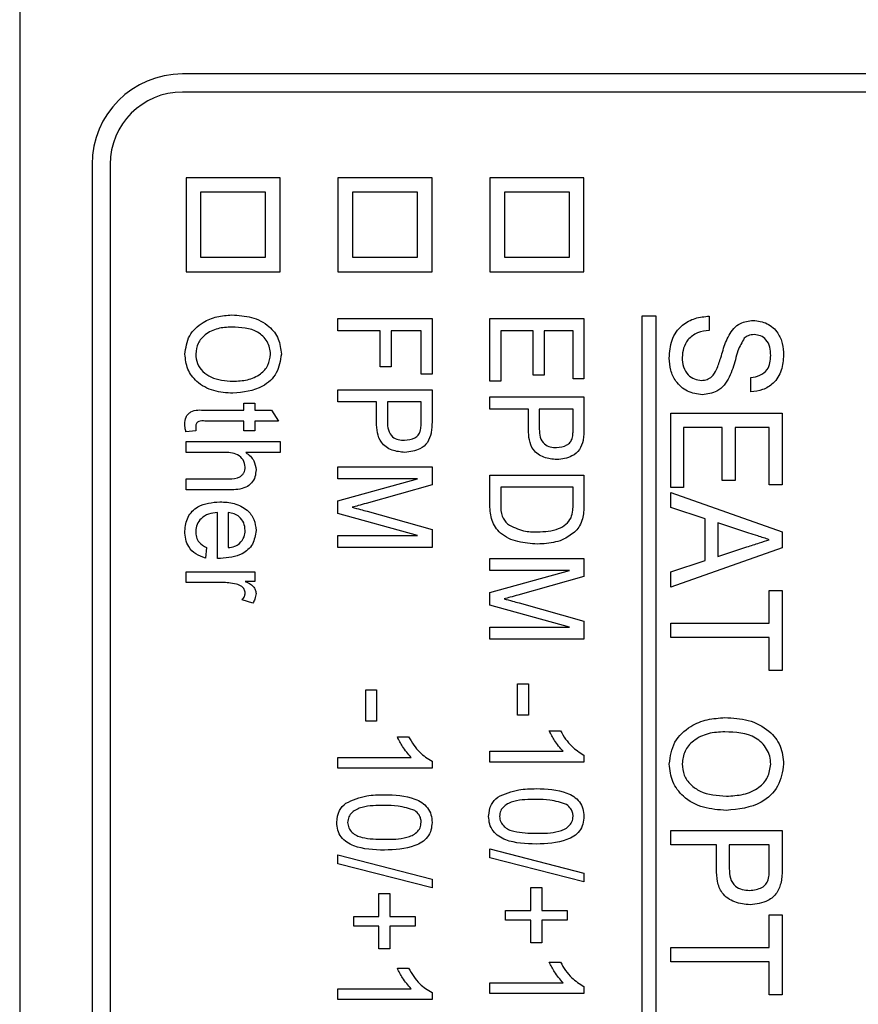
# Model space of a CAD drawing. Header units: millimetres. Extents: x 387 to 2639, y -861 to 1385.
# Tile 17 of 36: x 1167 to 1178, y 261 to 274. Entities that reach past the tile are written whole.
import ezdxf

# ---------------------------------------------------------------- set-up
doc = ezdxf.new("R2010")
doc.units = ezdxf.units.MM

msp = doc.modelspace()

# ---------------------------------------------------------------- linework, layer by layer
at = {"color": 7, "linetype": 'Continuous', "lineweight": 25}
for p, q in [((1166.847, 301.951), (1166.847, 222.951)), ((1189.597, 273.701), (1169.097, 273.701)), ((1189.597, 273.451), (1169.097, 273.451)), ((1167.847, 272.451), (1167.847, 227.701)), ((1168.097, 272.451), (1168.097, 227.701)), ((1170.447, 272.266), (1169.147, 272.266)), ((1169.147, 272.266), (1169.147, 270.966)), ((1170.447, 270.966), (1170.447, 272.266)), ((1171.247, 272.266), (1171.247, 270.966)), ((1172.547, 272.266), (1171.247, 272.266)), ((1172.547, 270.966), (1172.547, 272.266)), ((1174.647, 272.266), (1173.347, 272.266)), ((1173.347, 272.266), (1173.347, 270.966)), ((1174.647, 270.966), (1174.647, 272.266)), ((1169.347, 272.066), (1169.347, 271.166)), ((1170.247, 272.066), (1169.347, 272.066)), ((1170.247, 271.166), (1170.247, 272.066)), ((1171.447, 272.066), (1171.447, 271.166)), ((1172.347, 272.066), (1171.447, 272.066)), ((1172.347, 271.166), (1172.347, 272.066)), ((1174.447, 272.066), (1173.547, 272.066)), ((1173.547, 272.066), (1173.547, 271.166)), ((1174.447, 271.166), (1174.447, 272.066)), ((1169.347, 271.166), (1170.247, 271.166)), ((1171.447, 271.166), (1172.347, 271.166)), ((1173.547, 271.166), (1174.447, 271.166)), ((1169.147, 270.966), (1170.447, 270.966)), ((1171.247, 270.966), (1172.547, 270.966)), ((1173.347, 270.966), (1174.647, 270.966)), ((1171.247, 270.318), (1172.547, 270.318)), ((1171.247, 270.151), (1171.247, 270.318)), ((1172.547, 270.318), (1172.547, 269.551)), ((1173.347, 270.318), (1174.647, 270.318)), ((1173.347, 269.451), (1173.347, 270.318)), ((1174.647, 270.318), (1174.647, 269.485)), ((1175.647, 270.353), (1175.447, 270.353)), ((1175.447, 270.353), (1175.447, 255.891)), ((1175.647, 255.891), (1175.647, 270.353)), ((1176.38, 270.353), (1176.38, 270.155)), ((1171.83, 270.151), (1171.247, 270.151)), ((1171.83, 269.651), (1171.83, 270.151)), ((1172.397, 270.151), (1171.98, 270.151)), ((1171.98, 270.151), (1171.98, 269.651)), ((1172.397, 269.551), (1172.397, 270.151)), ((1173.947, 270.151), (1173.497, 270.151)), ((1173.497, 270.151), (1173.497, 269.451)), ((1173.947, 269.535), (1173.947, 270.151)), ((1174.497, 270.151), (1174.097, 270.151)), ((1174.097, 270.151), (1174.097, 269.535)), ((1174.497, 269.485), (1174.497, 270.151)), ((1171.98, 269.651), (1171.83, 269.651)), ((1172.547, 269.551), (1172.397, 269.551)), ((1173.497, 269.451), (1173.347, 269.451)), ((1174.097, 269.535), (1173.947, 269.535)), ((1174.647, 269.485), (1174.497, 269.485)), ((1176.953, 269.306), (1176.953, 269.503)), ((1171.247, 269.168), (1171.247, 269.335)), ((1171.247, 269.335), (1172.547, 269.335)), ((1172.547, 269.335), (1172.547, 268.906)), ((1173.347, 269.235), (1174.647, 269.235)), ((1173.347, 269.068), (1173.347, 269.235)), ((1174.647, 269.235), (1174.647, 268.806)), ((1169.414, 269.051), (1169.947, 269.051)), ((1169.947, 269.051), (1169.947, 269.151)), ((1169.947, 269.151), (1170.097, 269.151)), ((1170.097, 269.151), (1170.097, 269.051)), ((1170.097, 269.051), (1170.328, 269.051)), ((1170.328, 269.051), (1170.423, 268.901)), ((1171.78, 269.168), (1171.247, 269.168)), ((1171.78, 268.883), (1171.78, 269.168)), ((1172.397, 269.168), (1171.93, 269.168)), ((1171.93, 269.168), (1171.93, 268.889)), ((1172.397, 268.892), (1172.397, 269.168)), ((1173.88, 269.068), (1173.347, 269.068)), ((1173.88, 268.783), (1173.88, 269.068)), ((1174.497, 269.068), (1174.03, 269.068)), ((1174.03, 269.068), (1174.03, 268.789)), ((1174.497, 268.792), (1174.497, 269.068)), ((1175.847, 267.982), (1175.847, 269.009)), ((1175.847, 269.009), (1177.388, 269.009)), ((1177.388, 269.009), (1177.388, 268.021)), ((1169.284, 268.768), (1169.145, 268.751)), ((1169.947, 268.901), (1169.408, 268.901)), ((1169.947, 268.768), (1169.947, 268.901)), ((1170.097, 268.768), (1169.947, 268.768)), ((1170.423, 268.901), (1170.097, 268.901)), ((1170.097, 268.901), (1170.097, 268.768)), ((1176.558, 268.812), (1176.025, 268.812)), ((1176.025, 268.812), (1176.025, 267.982)), ((1176.558, 268.081), (1176.558, 268.812)), ((1177.21, 268.812), (1176.736, 268.812)), ((1176.736, 268.812), (1176.736, 268.081)), ((1177.21, 268.021), (1177.21, 268.812)), ((1169.147, 268.468), (1169.147, 268.618)), ((1169.147, 268.618), (1170.447, 268.618)), ((1170.447, 268.618), (1170.447, 268.468)), ((1169.656, 268.468), (1169.147, 268.468)), ((1170.447, 268.468), (1169.972, 268.468)), ((1171.247, 268.101), (1171.247, 268.268)), ((1171.247, 268.268), (1172.547, 268.268)), ((1172.547, 268.268), (1172.547, 268.019)), ((1169.147, 267.951), (1169.147, 268.101)), ((1169.147, 268.101), (1169.737, 268.101)), ((1171.247, 267.796), (1172.347, 268.101)), ((1172.347, 268.101), (1171.247, 268.101)), ((1173.347, 268.151), (1174.647, 268.151)), ((1173.347, 267.737), (1173.347, 268.151)), ((1174.647, 268.151), (1174.647, 267.756)), ((1169.746, 267.951), (1169.147, 267.951)), ((1172.547, 268.019), (1171.635, 267.762)), ((1174.497, 267.985), (1173.497, 267.985)), ((1173.497, 267.985), (1173.497, 267.749)), ((1174.497, 267.752), (1174.497, 267.985)), ((1176.025, 267.982), (1175.847, 267.982)), ((1176.736, 268.081), (1176.558, 268.081)), ((1177.388, 268.021), (1177.21, 268.021)), ((1175.847, 267.915), (1177.388, 267.371)), ((1175.847, 267.705), (1175.847, 267.915)), ((1171.247, 267.624), (1171.247, 267.796)), ((1176.321, 267.551), (1175.847, 267.705)), ((1169.58, 267.002), (1169.58, 267.635)), ((1169.73, 267.635), (1169.73, 267.151)), ((1172.347, 267.318), (1171.247, 267.624)), ((1171.65, 267.653), (1172.547, 267.4)), ((1176.321, 266.971), (1176.321, 267.551)), ((1176.927, 267.353), (1176.499, 267.493)), ((1176.499, 267.493), (1176.499, 267.029)), ((1171.247, 267.151), (1171.247, 267.318)), ((1171.247, 267.318), (1172.347, 267.318)), ((1172.547, 267.4), (1172.547, 267.151)), ((1177.388, 267.371), (1177.388, 267.15)), ((1169.43, 267.153), (1169.414, 267.006)), ((1172.547, 267.151), (1171.247, 267.151)), ((1177.388, 267.15), (1175.847, 266.606)), ((1176.499, 267.029), (1176.9, 267.16)), ((1173.347, 266.835), (1173.347, 267.001)), ((1173.347, 267.001), (1174.647, 267.001)), ((1174.647, 267.001), (1174.647, 266.752)), ((1175.847, 266.816), (1176.321, 266.971)), ((1169.147, 266.668), (1169.147, 266.818)), ((1169.147, 266.818), (1170.097, 266.818)), ((1170.097, 266.818), (1170.097, 266.685)), ((1173.347, 266.53), (1174.447, 266.835)), ((1174.447, 266.835), (1173.347, 266.835)), ((1174.647, 266.752), (1173.735, 266.495)), ((1175.847, 266.606), (1175.847, 266.816)), ((1169.652, 266.668), (1169.147, 266.668)), ((1170.097, 266.685), (1169.964, 266.685)), ((1173.347, 266.357), (1173.347, 266.53)), ((1177.21, 266.105), (1177.21, 266.559)), ((1177.21, 266.559), (1177.388, 266.559)), ((1177.388, 266.559), (1177.388, 265.453)), ((1170.069, 266.385), (1169.923, 266.43)), ((1174.447, 266.051), (1173.347, 266.357)), ((1173.75, 266.387), (1174.647, 266.134)), ((1173.347, 265.885), (1173.347, 266.051)), ((1173.347, 266.051), (1174.447, 266.051)), ((1174.647, 266.134), (1174.647, 265.885)), ((1175.847, 265.907), (1175.847, 266.105)), ((1175.847, 266.105), (1177.21, 266.105)), ((1177.21, 265.907), (1175.847, 265.907)), ((1177.21, 265.453), (1177.21, 265.907)), ((1174.647, 265.885), (1173.347, 265.885)), ((1177.388, 265.453), (1177.21, 265.453)), ((1173.73, 264.835), (1173.73, 265.268)), ((1173.73, 265.268), (1173.88, 265.268)), ((1173.88, 265.268), (1173.88, 264.835)), ((1171.63, 265.185), (1171.78, 265.185)), ((1171.63, 264.751), (1171.63, 265.185)), ((1171.78, 265.185), (1171.78, 264.751)), ((1173.88, 264.835), (1173.73, 264.835)), ((1171.78, 264.751), (1171.63, 264.751)), ((1174.168, 264.618), (1174.322, 264.618)), ((1172.068, 264.535), (1172.222, 264.535)), ((1173.347, 264.185), (1173.347, 264.335)), ((1173.347, 264.335), (1174.36, 264.335)), ((1174.647, 264.281), (1174.647, 264.185)), ((1171.247, 264.101), (1171.247, 264.251)), ((1171.247, 264.251), (1172.26, 264.251)), ((1172.547, 264.198), (1172.547, 264.101)), ((1174.647, 264.185), (1173.347, 264.185)), ((1172.547, 264.101), (1171.247, 264.101)), ((1175.847, 263.24), (1177.388, 263.24)), ((1175.847, 263.043), (1175.847, 263.24)), ((1177.388, 263.24), (1177.388, 262.733)), ((1173.347, 262.863), (1173.347, 262.985)), ((1173.347, 262.985), (1174.647, 262.651)), ((1176.479, 263.043), (1175.847, 263.043)), ((1176.479, 262.705), (1176.479, 263.043)), ((1177.21, 263.043), (1176.657, 263.043)), ((1176.657, 263.043), (1176.657, 262.712)), ((1177.21, 262.716), (1177.21, 263.043)), ((1171.247, 262.78), (1171.247, 262.901)), ((1171.247, 262.901), (1172.547, 262.568)), ((1172.547, 262.446), (1171.247, 262.78)), ((1174.647, 262.53), (1173.347, 262.863)), ((1174.647, 262.651), (1174.647, 262.53)), ((1172.547, 262.568), (1172.547, 262.446)), ((1171.814, 262.051), (1171.814, 262.368)), ((1171.814, 262.368), (1171.964, 262.368)), ((1171.964, 262.368), (1171.964, 262.051)), ((1173.914, 262.135), (1173.914, 262.451)), ((1173.914, 262.451), (1174.064, 262.451)), ((1174.064, 262.451), (1174.064, 262.135)), ((1173.564, 262.135), (1173.914, 262.135)), ((1173.564, 262.001), (1173.564, 262.135)), ((1174.064, 262.135), (1174.414, 262.135)), ((1174.414, 262.135), (1174.414, 262.001)), ((1171.464, 261.918), (1171.464, 262.051)), ((1171.464, 262.051), (1171.814, 262.051)), ((1171.964, 262.051), (1172.314, 262.051)), ((1172.314, 262.051), (1172.314, 261.918)), ((1173.914, 262.001), (1173.564, 262.001)), ((1173.914, 261.685), (1173.914, 262.001)), ((1174.414, 262.001), (1174.064, 262.001)), ((1174.064, 262.001), (1174.064, 261.685)), ((1177.21, 261.62), (1177.21, 262.075)), ((1177.21, 262.075), (1177.388, 262.075)), ((1177.388, 262.075), (1177.388, 260.968)), ((1171.814, 261.918), (1171.464, 261.918)), ((1171.814, 261.601), (1171.814, 261.918)), ((1172.314, 261.918), (1171.964, 261.918)), ((1171.964, 261.918), (1171.964, 261.601)), ((1171.964, 261.601), (1171.814, 261.601)), ((1174.064, 261.685), (1173.914, 261.685)), ((1175.847, 261.423), (1175.847, 261.62)), ((1175.847, 261.62), (1177.21, 261.62)), ((1174.168, 261.418), (1174.322, 261.418)), ((1177.21, 261.423), (1175.847, 261.423)), ((1177.21, 260.968), (1177.21, 261.423)), ((1172.068, 261.335), (1172.222, 261.335)), ((1171.247, 260.901), (1171.247, 261.051)), ((1171.247, 261.051), (1172.26, 261.051)), ((1173.347, 260.985), (1173.347, 261.135)), ((1173.347, 261.135), (1174.36, 261.135)), ((1174.647, 261.081), (1174.647, 260.985)), ((1172.547, 260.901), (1171.247, 260.901)), ((1172.547, 260.998), (1172.547, 260.901)), ((1174.647, 260.985), (1173.347, 260.985)), ((1177.388, 260.968), (1177.21, 260.968))]:
    msp.add_line(p, q, dxfattribs=at)
for radius in [1.25, 1]:
    msp.add_arc((1169.097, 272.451), radius, 90, 180, dxfattribs=at)
for points, knots in [([(1169.13, 269.826), (1169.143, 269.915), (1169.169, 270.092), (1169.36, 270.268), (1169.572, 270.353), (1169.71, 270.363), (1169.78, 270.368)], [0, 0, 0, 0, 0.278756, 0.557978, 0.7789186, 1, 1, 1, 1]), ([(1169.78, 270.368), (1169.872, 270.363), (1170.055, 270.353), (1170.289, 270.234), (1170.441, 270.043), (1170.456, 269.898), (1170.464, 269.826)], [0, 0, 0, 0, 0.2809299, 0.5604132, 0.780133, 1, 1, 1, 1]), ([(1175.827, 269.771), (1175.832, 269.856), (1175.842, 270.026), (1175.985, 270.229), (1176.181, 270.333), (1176.314, 270.346), (1176.38, 270.353)], [0, 0, 0, 0, 0.280563, 0.55895, 0.779276, 1, 1, 1, 1]), ([(1176.653, 270.088), (1176.673, 270.121), (1176.715, 270.186), (1176.825, 270.273), (1176.925, 270.286), (1176.986, 270.293)], [0, 0, 0, 0, 0.281059, 0.561597, 1, 1, 1, 1]), ([(1176.986, 270.293), (1177.053, 270.285), (1177.186, 270.267), (1177.331, 270.134), (1177.397, 269.973), (1177.404, 269.868), (1177.408, 269.815)], [0, 0, 0, 0, 0.279471, 0.558222, 0.778972, 1, 1, 1, 1]), ([(1169.778, 270.201), (1169.712, 270.198), (1169.582, 270.191), (1169.415, 270.111), (1169.299, 269.981), (1169.287, 269.879), (1169.28, 269.827)], [0, 0, 0, 0, 0.2810278, 0.5607479, 0.7805411, 1, 1, 1, 1]), ([(1170.314, 269.825), (1170.311, 269.856), (1170.307, 269.917), (1170.257, 270.031), (1170.096, 270.189), (1169.905, 270.196), (1169.778, 270.201)], [0, 0, 0, 0, 0.125704, 0.251361, 0.5010615, 1, 1, 1, 1]), ([(1176.38, 270.155), (1176.325, 270.148), (1176.215, 270.133), (1176.084, 270.039), (1176.016, 269.91), (1176.009, 269.823), (1176.005, 269.779)], [0, 0, 0, 0, 0.280914, 0.559126, 0.779435, 1, 1, 1, 1]), ([(1176.482, 269.613), (1176.501, 269.667), (1176.534, 269.756), (1176.57, 269.882), (1176.604, 269.988), (1176.636, 270.055), (1176.653, 270.088)], [0, 0, 0, 0, 0.339918, 0.560013, 0.780077, 1, 1, 1, 1]), ([(1176.864, 270.047), (1176.831, 269.99), (1176.778, 269.896), (1176.742, 269.75), (1176.706, 269.627), (1176.673, 269.549), (1176.657, 269.51)], [0, 0, 0, 0, 0.338175, 0.558821, 0.779461, 1, 1, 1, 1]), ([(1177, 270.096), (1176.972, 270.094), (1176.922, 270.09), (1176.881, 270.06), (1176.864, 270.047)], [0, 0, 0, 0, 0.5600111, 1, 1, 1, 1]), ([(1177.23, 269.808), (1177.228, 269.847), (1177.225, 269.925), (1177.176, 270.025), (1177.091, 270.086), (1177.03, 270.092), (1177, 270.096)], [0, 0, 0, 0, 0.281148, 0.560014, 0.780069, 1, 1, 1, 1]), ([(1169.795, 269.285), (1169.705, 269.291), (1169.526, 269.304), (1169.297, 269.423), (1169.155, 269.615), (1169.139, 269.756), (1169.13, 269.826)], [0, 0, 0, 0, 0.280778, 0.560396, 0.780167, 1, 1, 1, 1]), ([(1169.28, 269.827), (1169.285, 269.782), (1169.294, 269.693), (1169.376, 269.582), (1169.537, 269.469), (1169.689, 269.459), (1169.796, 269.451)], [0, 0, 0, 0, 0.1867738, 0.3735044, 0.5607035, 1, 1, 1, 1]), ([(1170.464, 269.826), (1170.45, 269.736), (1170.423, 269.556), (1170.17, 269.323), (1169.937, 269.299), (1169.795, 269.285)], [0, 0, 0, 0, 0.279751, 0.559828, 1, 1, 1, 1]), ([(1169.796, 269.451), (1169.863, 269.455), (1169.996, 269.462), (1170.171, 269.535), (1170.292, 269.667), (1170.306, 269.772), (1170.314, 269.825)], [0, 0, 0, 0, 0.281143, 0.56109, 0.780772, 1, 1, 1, 1]), ([(1176.284, 269.266), (1176.213, 269.276), (1176.071, 269.295), (1175.917, 269.435), (1175.839, 269.603), (1175.831, 269.715), (1175.827, 269.771)], [0, 0, 0, 0, 0.279449, 0.558512, 0.779091, 1, 1, 1, 1]), ([(1176.005, 269.779), (1176.008, 269.736), (1176.014, 269.649), (1176.077, 269.541), (1176.172, 269.476), (1176.24, 269.468), (1176.274, 269.464)], [0, 0, 0, 0, 0.280623, 0.560127, 0.780061, 1, 1, 1, 1]), ([(1177.408, 269.815), (1177.402, 269.744), (1177.392, 269.601), (1177.284, 269.423), (1177.121, 269.325), (1177.009, 269.312), (1176.953, 269.306)], [0, 0, 0, 0, 0.280479, 0.559458, 0.77953, 1, 1, 1, 1]), ([(1176.953, 269.503), (1176.996, 269.51), (1177.082, 269.523), (1177.183, 269.6), (1177.225, 269.706), (1177.228, 269.774), (1177.23, 269.808)], [0, 0, 0, 0, 0.280548, 0.558956, 0.779064, 1, 1, 1, 1]), ([(1176.274, 269.464), (1176.299, 269.466), (1176.35, 269.47), (1176.431, 269.52), (1176.462, 269.578), (1176.482, 269.613)], [0, 0, 0, 0, 0.280303, 0.560267, 1, 1, 1, 1]), ([(1176.657, 269.51), (1176.635, 269.471), (1176.592, 269.395), (1176.468, 269.289), (1176.354, 269.275), (1176.284, 269.266)], [0, 0, 0, 0, 0.281178, 0.561625, 1, 1, 1, 1]), ([(1169.13, 268.857), (1169.132, 268.891), (1169.135, 268.943), (1169.172, 269), (1169.255, 269.061), (1169.343, 269.056), (1169.414, 269.051)], [0, 0, 0, 0, 0.249988, 0.375267, 0.5005614, 1, 1, 1, 1]), ([(1169.408, 268.901), (1169.378, 268.903), (1169.341, 268.905), (1169.302, 268.885), (1169.283, 268.863), (1169.281, 268.841), (1169.28, 268.826)], [0, 0, 0, 0, 0.500689, 0.626131, 0.751374, 1, 1, 1, 1]), ([(1172.547, 268.906), (1172.547, 268.874), (1172.546, 268.816), (1172.538, 268.759), (1172.535, 268.734)], [0, 0, 0, 0, 0.560127, 1, 1, 1, 1]), ([(1169.145, 268.751), (1169.14, 268.771), (1169.132, 268.806), (1169.131, 268.841), (1169.13, 268.857)], [0, 0, 0, 0, 0.560093, 1, 1, 1, 1]), ([(1169.28, 268.826), (1169.281, 268.815), (1169.281, 268.796), (1169.283, 268.777), (1169.284, 268.768)], [0, 0, 0, 0, 0.559913, 1, 1, 1, 1]), ([(1172.173, 268.468), (1172.112, 268.474), (1171.991, 268.485), (1171.841, 268.587), (1171.786, 268.74), (1171.782, 268.835), (1171.78, 268.883)], [0, 0, 0, 0, 0.280281, 0.558715, 0.778839, 1, 1, 1, 1]), ([(1171.93, 268.889), (1171.932, 268.852), (1171.934, 268.777), (1171.99, 268.681), (1172.08, 268.64), (1172.139, 268.636), (1172.168, 268.635)], [0, 0, 0, 0, 0.281297, 0.558822, 0.778967, 1, 1, 1, 1]), ([(1172.385, 268.759), (1172.39, 268.784), (1172.397, 268.828), (1172.397, 268.873), (1172.397, 268.892)], [0, 0, 0, 0, 0.559572, 1, 1, 1, 1]), ([(1174.273, 268.368), (1174.212, 268.374), (1174.091, 268.385), (1173.941, 268.487), (1173.886, 268.64), (1173.882, 268.735), (1173.88, 268.783)], [0, 0, 0, 0, 0.280281, 0.558715, 0.778839, 1, 1, 1, 1]), ([(1174.03, 268.789), (1174.032, 268.752), (1174.034, 268.677), (1174.09, 268.581), (1174.18, 268.54), (1174.239, 268.536), (1174.268, 268.535)], [0, 0, 0, 0, 0.281297, 0.558822, 0.778967, 1, 1, 1, 1]), ([(1174.485, 268.659), (1174.49, 268.684), (1174.497, 268.728), (1174.497, 268.773), (1174.497, 268.792)], [0, 0, 0, 0, 0.559572, 1, 1, 1, 1]), ([(1174.647, 268.806), (1174.647, 268.774), (1174.646, 268.716), (1174.638, 268.659), (1174.635, 268.634)], [0, 0, 0, 0, 0.560127, 1, 1, 1, 1]), ([(1172.168, 268.635), (1172.218, 268.641), (1172.288, 268.649), (1172.36, 268.706), (1172.377, 268.741), (1172.385, 268.759)], [0, 0, 0, 0, 0.558085, 0.779285, 1, 1, 1, 1]), ([(1172.535, 268.734), (1172.522, 268.689), (1172.496, 268.6), (1172.363, 268.491), (1172.245, 268.477), (1172.173, 268.468)], [0, 0, 0, 0, 0.280529, 0.560485, 1, 1, 1, 1]), ([(1174.268, 268.535), (1174.318, 268.541), (1174.388, 268.549), (1174.46, 268.606), (1174.477, 268.641), (1174.485, 268.659)], [0, 0, 0, 0, 0.558085, 0.779285, 1, 1, 1, 1]), ([(1174.635, 268.634), (1174.622, 268.589), (1174.596, 268.5), (1174.463, 268.391), (1174.345, 268.377), (1174.273, 268.368)], [0, 0, 0, 0, 0.280529, 0.560485, 1, 1, 1, 1]), ([(1169.964, 268.264), (1169.957, 268.299), (1169.945, 268.368), (1169.834, 268.465), (1169.728, 268.467), (1169.656, 268.468)], [0, 0, 0, 0, 0.249494, 0.499368, 1, 1, 1, 1]), ([(1169.972, 268.468), (1170.016, 268.433), (1170.094, 268.37), (1170.108, 268.272), (1170.114, 268.228)], [0, 0, 0, 0, 0.560086, 1, 1, 1, 1]), ([(1169.737, 268.101), (1169.792, 268.104), (1169.86, 268.107), (1169.924, 268.154), (1169.956, 268.197), (1169.961, 268.237), (1169.964, 268.264)], [0, 0, 0, 0, 0.499047, 0.624745, 0.750342, 1, 1, 1, 1]), ([(1170.114, 268.228), (1170.111, 268.195), (1170.106, 268.13), (1170.057, 268.041), (1169.939, 267.954), (1169.825, 267.952), (1169.746, 267.951)], [0, 0, 0, 0, 0.187198, 0.373975, 0.560501, 1, 1, 1, 1]), ([(1169.13, 267.38), (1169.138, 267.447), (1169.153, 267.581), (1169.334, 267.76), (1169.508, 267.776), (1169.614, 267.785)], [0, 0, 0, 0, 0.2804512, 0.5602299, 1, 1, 1, 1]), ([(1169.614, 267.785), (1169.681, 267.781), (1169.815, 267.774), (1169.987, 267.688), (1170.097, 267.547), (1170.108, 267.441), (1170.114, 267.388)], [0, 0, 0, 0, 0.281001, 0.560429, 0.780117, 1, 1, 1, 1]), ([(1171.635, 267.762), (1171.599, 267.752), (1171.536, 267.734), (1171.472, 267.717), (1171.444, 267.71)], [0, 0, 0, 0, 0.5600018, 1, 1, 1, 1]), ([(1171.444, 267.71), (1171.482, 267.699), (1171.551, 267.681), (1171.62, 267.662), (1171.65, 267.653)], [0, 0, 0, 0, 0.559996, 1, 1, 1, 1]), ([(1174.004, 267.201), (1173.914, 267.207), (1173.734, 267.218), (1173.495, 267.322), (1173.357, 267.522), (1173.35, 267.665), (1173.347, 267.737)], [0, 0, 0, 0, 0.281132, 0.560844, 0.779399, 1, 1, 1, 1]), ([(1173.497, 267.749), (1173.497, 267.692), (1173.498, 267.591), (1173.561, 267.512), (1173.589, 267.478)], [0, 0, 0, 0, 0.561821, 1, 1, 1, 1]), ([(1174.47, 267.563), (1174.48, 267.598), (1174.497, 267.66), (1174.497, 267.724), (1174.497, 267.752)], [0, 0, 0, 0, 0.559069, 1, 1, 1, 1]), ([(1174.647, 267.756), (1174.647, 267.717), (1174.646, 267.648), (1174.634, 267.581), (1174.628, 267.551)], [0, 0, 0, 0, 0.560209, 1, 1, 1, 1]), ([(1169.58, 267.635), (1169.539, 267.63), (1169.457, 267.622), (1169.355, 267.563), (1169.29, 267.475), (1169.283, 267.41), (1169.28, 267.377)], [0, 0, 0, 0, 0.280876, 0.560224, 0.780012, 1, 1, 1, 1]), ([(1169.964, 267.389), (1169.96, 267.424), (1169.953, 267.495), (1169.891, 267.576), (1169.813, 267.624), (1169.758, 267.631), (1169.73, 267.635)], [0, 0, 0, 0, 0.27983, 0.55919, 0.779337, 1, 1, 1, 1]), ([(1174.007, 267.368), (1174.106, 267.373), (1174.245, 267.379), (1174.404, 267.467), (1174.448, 267.531), (1174.47, 267.563)], [0, 0, 0, 0, 0.559878, 0.780578, 1, 1, 1, 1]), ([(1174.628, 267.551), (1174.617, 267.516), (1174.596, 267.454), (1174.554, 267.404), (1174.535, 267.382)], [0, 0, 0, 0, 0.55975, 1, 1, 1, 1]), ([(1173.589, 267.478), (1173.662, 267.44), (1173.794, 267.371), (1173.941, 267.369), (1174.007, 267.368)], [0, 0, 0, 0, 0.5577727, 1, 1, 1, 1]), ([(1169.414, 267.006), (1169.368, 267.022), (1169.278, 267.053), (1169.183, 267.152), (1169.136, 267.267), (1169.132, 267.342), (1169.13, 267.38)], [0, 0, 0, 0, 0.280029, 0.559276, 0.779419, 1, 1, 1, 1]), ([(1169.28, 267.377), (1169.282, 267.35), (1169.285, 267.297), (1169.33, 267.207), (1169.392, 267.173), (1169.43, 267.153)], [0, 0, 0, 0, 0.281092, 0.561404, 1, 1, 1, 1]), ([(1170.114, 267.388), (1170.104, 267.322), (1170.085, 267.19), (1169.897, 267.024), (1169.727, 267.01), (1169.623, 267.001)], [0, 0, 0, 0, 0.279588, 0.559698, 1, 1, 1, 1]), ([(1169.884, 267.207), (1169.91, 267.236), (1169.956, 267.289), (1169.961, 267.358), (1169.964, 267.389)], [0, 0, 0, 0, 0.558614, 1, 1, 1, 1]), ([(1174.535, 267.382), (1174.484, 267.341), (1174.4, 267.272), (1174.256, 267.227), (1174.131, 267.205), (1174.046, 267.202), (1174.004, 267.201)], [0, 0, 0, 0, 0.338795, 0.559093, 0.779525, 1, 1, 1, 1]), ([(1177.21, 267.261), (1177.157, 267.278), (1177.063, 267.309), (1176.968, 267.34), (1176.927, 267.353)], [0, 0, 0, 0, 0.56, 1, 1, 1, 1]), ([(1169.73, 267.151), (1169.761, 267.155), (1169.817, 267.162), (1169.863, 267.193), (1169.884, 267.207)], [0, 0, 0, 0, 0.5608316, 1, 1, 1, 1]), ([(1176.9, 267.16), (1176.958, 267.178), (1177.061, 267.212), (1177.165, 267.246), (1177.21, 267.261)], [0, 0, 0, 0, 0.56, 1, 1, 1, 1]), ([(1169.623, 267.001), (1169.615, 267.002), (1169.601, 267.002), (1169.586, 267.002), (1169.58, 267.002)], [0, 0, 0, 0, 0.559999, 1, 1, 1, 1]), ([(1169.842, 266.646), (1169.807, 266.654), (1169.744, 266.666), (1169.68, 266.668), (1169.652, 266.668)], [0, 0, 0, 0, 0.5599205, 1, 1, 1, 1]), ([(1169.964, 266.523), (1169.961, 266.541), (1169.955, 266.575), (1169.91, 266.623), (1169.868, 266.637), (1169.842, 266.646)], [0, 0, 0, 0, 0.2793048, 0.5597535, 1, 1, 1, 1]), ([(1169.964, 266.685), (1170.005, 266.665), (1170.061, 266.637), (1170.108, 266.571), (1170.112, 266.536), (1170.114, 266.519)], [0, 0, 0, 0, 0.560216, 0.780249, 1, 1, 1, 1]), ([(1169.923, 266.43), (1169.935, 266.445), (1169.957, 266.473), (1169.962, 266.508), (1169.964, 266.523)], [0, 0, 0, 0, 0.560302, 1, 1, 1, 1]), ([(1170.114, 266.519), (1170.11, 266.492), (1170.105, 266.444), (1170.08, 266.403), (1170.069, 266.385)], [0, 0, 0, 0, 0.5592827, 1, 1, 1, 1]), ([(1173.735, 266.495), (1173.699, 266.485), (1173.636, 266.467), (1173.572, 266.45), (1173.544, 266.443)], [0, 0, 0, 0, 0.560002, 1, 1, 1, 1]), ([(1173.544, 266.443), (1173.582, 266.433), (1173.651, 266.414), (1173.72, 266.395), (1173.75, 266.387)], [0, 0, 0, 0, 0.5599964, 1, 1, 1, 1]), ([(1175.827, 264.159), (1175.842, 264.264), (1175.873, 264.474), (1176.1, 264.683), (1176.35, 264.783), (1176.515, 264.795), (1176.597, 264.801)], [0, 0, 0, 0, 0.278756, 0.557978, 0.778919, 1, 1, 1, 1]), ([(1176.597, 264.801), (1176.706, 264.795), (1176.923, 264.784), (1177.2, 264.643), (1177.381, 264.416), (1177.399, 264.244), (1177.408, 264.158)], [0, 0, 0, 0, 0.28093, 0.560413, 0.780133, 1, 1, 1, 1]), ([(1174.36, 264.335), (1174.317, 264.383), (1174.241, 264.469), (1174.19, 264.573), (1174.168, 264.618)], [0, 0, 0, 0, 0.559694, 1, 1, 1, 1]), ([(1174.322, 264.618), (1174.369, 264.541), (1174.452, 264.404), (1174.587, 264.319), (1174.647, 264.281)], [0, 0, 0, 0, 0.5603325, 1, 1, 1, 1]), ([(1176.594, 264.604), (1176.517, 264.6), (1176.363, 264.592), (1176.165, 264.497), (1176.028, 264.343), (1176.013, 264.221), (1176.005, 264.16)], [0, 0, 0, 0, 0.281028, 0.560748, 0.780541, 1, 1, 1, 1]), ([(1177.23, 264.157), (1177.227, 264.194), (1177.222, 264.267), (1177.162, 264.401), (1176.972, 264.588), (1176.745, 264.597), (1176.594, 264.604)], [0, 0, 0, 0, 0.125704, 0.251361, 0.501062, 1, 1, 1, 1]), ([(1172.26, 264.251), (1172.217, 264.3), (1172.141, 264.386), (1172.09, 264.489), (1172.068, 264.535)], [0, 0, 0, 0, 0.559694, 1, 1, 1, 1]), ([(1172.222, 264.535), (1172.269, 264.458), (1172.352, 264.321), (1172.487, 264.235), (1172.547, 264.198)], [0, 0, 0, 0, 0.560332, 1, 1, 1, 1]), ([(1176.615, 263.517), (1176.508, 263.525), (1176.296, 263.54), (1176.025, 263.681), (1175.857, 263.908), (1175.837, 264.075), (1175.827, 264.159)], [0, 0, 0, 0, 0.280778, 0.560396, 0.780167, 1, 1, 1, 1]), ([(1176.005, 264.16), (1176.01, 264.107), (1176.021, 264.001), (1176.118, 263.869), (1176.309, 263.735), (1176.49, 263.723), (1176.616, 263.715)], [0, 0, 0, 0, 0.186774, 0.373504, 0.560704, 1, 1, 1, 1]), ([(1177.408, 264.158), (1177.391, 264.051), (1177.359, 263.838), (1177.06, 263.562), (1176.784, 263.534), (1176.615, 263.517)], [0, 0, 0, 0, 0.279751, 0.559828, 1, 1, 1, 1]), ([(1176.616, 263.715), (1176.696, 263.719), (1176.854, 263.727), (1177.061, 263.814), (1177.204, 263.97), (1177.221, 264.095), (1177.23, 264.157)], [0, 0, 0, 0, 0.281143, 0.56109, 0.780772, 1, 1, 1, 1]), ([(1171.355, 263.618), (1171.451, 263.659), (1171.621, 263.733), (1171.806, 263.734), (1171.888, 263.735)], [0, 0, 0, 0, 0.558189, 1, 1, 1, 1]), ([(1171.888, 263.735), (1172.033, 263.73), (1172.215, 263.725), (1172.409, 263.63), (1172.49, 263.557), (1172.54, 263.459), (1172.544, 263.387), (1172.547, 263.351)], [0, 0, 0, 0, 0.499597, 0.624929, 0.749962, 0.874847, 1, 1, 1, 1]), ([(1173.455, 263.702), (1173.551, 263.743), (1173.721, 263.816), (1173.906, 263.817), (1173.988, 263.818)], [0, 0, 0, 0, 0.558189, 1, 1, 1, 1]), ([(1173.988, 263.818), (1174.133, 263.814), (1174.315, 263.808), (1174.509, 263.713), (1174.59, 263.64), (1174.64, 263.542), (1174.644, 263.471), (1174.647, 263.435)], [0, 0, 0, 0, 0.499597, 0.624929, 0.749962, 0.874847, 1, 1, 1, 1]), ([(1171.23, 263.351), (1171.236, 263.41), (1171.247, 263.515), (1171.322, 263.587), (1171.355, 263.618)], [0, 0, 0, 0, 0.55933, 1, 1, 1, 1]), ([(1173.33, 263.435), (1173.336, 263.493), (1173.347, 263.598), (1173.422, 263.67), (1173.455, 263.702)], [0, 0, 0, 0, 0.55933, 1, 1, 1, 1]), ([(1173.989, 263.668), (1173.884, 263.669), (1173.728, 263.669), (1173.556, 263.597), (1173.49, 263.513), (1173.483, 263.461), (1173.48, 263.435)], [0, 0, 0, 0, 0.501921, 0.750135, 0.875171, 1, 1, 1, 1]), ([(1174.408, 263.598), (1174.332, 263.623), (1174.195, 263.668), (1174.052, 263.668), (1173.989, 263.668)], [0, 0, 0, 0, 0.558286, 1, 1, 1, 1]), ([(1174.497, 263.436), (1174.496, 263.454), (1174.493, 263.49), (1174.465, 263.55), (1174.43, 263.58), (1174.408, 263.598)], [0, 0, 0, 0, 0.280325, 0.560514, 1, 1, 1, 1]), ([(1171.889, 263.585), (1171.784, 263.585), (1171.628, 263.586), (1171.456, 263.513), (1171.39, 263.429), (1171.383, 263.377), (1171.38, 263.351)], [0, 0, 0, 0, 0.501921, 0.750135, 0.875171, 1, 1, 1, 1]), ([(1172.308, 263.515), (1172.232, 263.54), (1172.095, 263.585), (1171.952, 263.585), (1171.889, 263.585)], [0, 0, 0, 0, 0.558286, 1, 1, 1, 1]), ([(1172.397, 263.353), (1172.396, 263.371), (1172.393, 263.407), (1172.365, 263.467), (1172.33, 263.497), (1172.308, 263.515)], [0, 0, 0, 0, 0.2803247, 0.5605137, 1, 1, 1, 1]), ([(1171.888, 262.968), (1171.743, 262.972), (1171.561, 262.978), (1171.368, 263.073), (1171.287, 263.146), (1171.237, 263.244), (1171.233, 263.316), (1171.23, 263.351)], [0, 0, 0, 0, 0.499578, 0.624893, 0.749937, 0.874832, 1, 1, 1, 1]), ([(1171.38, 263.351), (1171.383, 263.325), (1171.39, 263.273), (1171.44, 263.211), (1171.504, 263.166), (1171.654, 263.121), (1171.785, 263.119), (1171.889, 263.118)], [0, 0, 0, 0, 0.124452, 0.249173, 0.374134, 0.499395, 1, 1, 1, 1]), ([(1172.547, 263.351), (1172.544, 263.316), (1172.539, 263.244), (1172.49, 263.146), (1172.41, 263.072), (1172.213, 262.983), (1172.032, 262.975), (1171.888, 262.968)], [0, 0, 0, 0, 0.125192, 0.250284, 0.3752, 0.500608, 1, 1, 1, 1]), ([(1171.889, 263.118), (1171.993, 263.118), (1172.149, 263.117), (1172.322, 263.19), (1172.388, 263.275), (1172.394, 263.327), (1172.397, 263.353)], [0, 0, 0, 0, 0.501752, 0.750132, 0.875134, 1, 1, 1, 1]), ([(1173.988, 263.051), (1173.843, 263.056), (1173.661, 263.061), (1173.468, 263.156), (1173.387, 263.229), (1173.337, 263.327), (1173.333, 263.399), (1173.33, 263.435)], [0, 0, 0, 0, 0.499578, 0.624893, 0.749937, 0.874832, 1, 1, 1, 1]), ([(1173.48, 263.435), (1173.483, 263.409), (1173.49, 263.357), (1173.54, 263.294), (1173.604, 263.249), (1173.754, 263.205), (1173.885, 263.203), (1173.989, 263.201)], [0, 0, 0, 0, 0.124452, 0.2491726, 0.3741337, 0.4993947, 1, 1, 1, 1]), ([(1174.647, 263.435), (1174.644, 263.399), (1174.639, 263.327), (1174.59, 263.229), (1174.51, 263.155), (1174.313, 263.066), (1174.132, 263.058), (1173.988, 263.051)], [0, 0, 0, 0, 0.125192, 0.250284, 0.3752, 0.500608, 1, 1, 1, 1]), ([(1173.989, 263.201), (1174.093, 263.201), (1174.249, 263.201), (1174.422, 263.273), (1174.488, 263.358), (1174.494, 263.41), (1174.497, 263.436)], [0, 0, 0, 0, 0.501752, 0.750132, 0.875134, 1, 1, 1, 1]), ([(1176.945, 262.213), (1176.873, 262.22), (1176.728, 262.233), (1176.551, 262.355), (1176.486, 262.535), (1176.481, 262.649), (1176.479, 262.705)], [0, 0, 0, 0, 0.2802813, 0.5587151, 0.7788386, 1, 1, 1, 1]), ([(1176.657, 262.712), (1176.658, 262.668), (1176.662, 262.579), (1176.727, 262.466), (1176.834, 262.417), (1176.904, 262.413), (1176.939, 262.411)], [0, 0, 0, 0, 0.281297, 0.558822, 0.778967, 1, 1, 1, 1]), ([(1177.196, 262.558), (1177.201, 262.587), (1177.21, 262.639), (1177.21, 262.693), (1177.21, 262.716)], [0, 0, 0, 0, 0.559572, 1, 1, 1, 1]), ([(1177.388, 262.733), (1177.388, 262.694), (1177.387, 262.626), (1177.378, 262.558), (1177.373, 262.528)], [0, 0, 0, 0, 0.560127, 1, 1, 1, 1]), ([(1176.939, 262.411), (1176.998, 262.418), (1177.081, 262.427), (1177.166, 262.495), (1177.186, 262.537), (1177.196, 262.558)], [0, 0, 0, 0, 0.558085, 0.779285, 1, 1, 1, 1]), ([(1177.373, 262.528), (1177.358, 262.475), (1177.328, 262.37), (1177.17, 262.24), (1177.03, 262.223), (1176.945, 262.213)], [0, 0, 0, 0, 0.280529, 0.560485, 1, 1, 1, 1]), ([(1174.36, 261.135), (1174.317, 261.183), (1174.241, 261.269), (1174.19, 261.373), (1174.168, 261.418)], [0, 0, 0, 0, 0.559694, 1, 1, 1, 1]), ([(1174.322, 261.418), (1174.369, 261.341), (1174.452, 261.204), (1174.587, 261.119), (1174.647, 261.081)], [0, 0, 0, 0, 0.560332, 1, 1, 1, 1]), ([(1172.26, 261.051), (1172.217, 261.1), (1172.141, 261.186), (1172.09, 261.289), (1172.068, 261.335)], [0, 0, 0, 0, 0.559694, 1, 1, 1, 1]), ([(1172.222, 261.335), (1172.269, 261.258), (1172.352, 261.121), (1172.487, 261.035), (1172.547, 260.998)], [0, 0, 0, 0, 0.560332, 1, 1, 1, 1])]:
    msp.add_open_spline(points, degree=3, knots=knots, dxfattribs=at)

doc.saveas('drawing.dxf')
